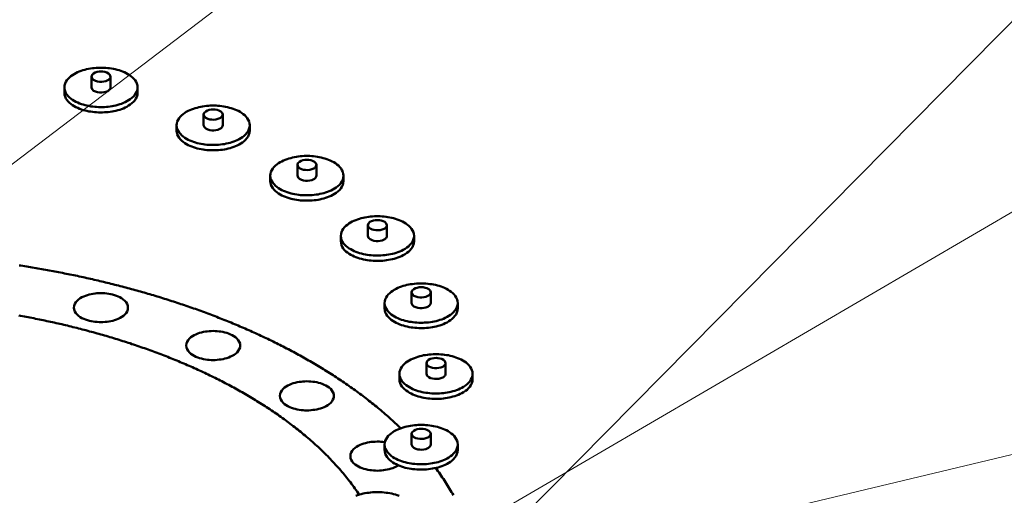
# Model space of a CAD drawing. Header units: millimetres. Extents: x 0 to 841, y 0 to 594.
# Tile 16 of 19: x 343 to 475, y 330 to 394. Entities that reach past the tile are written whole.
import ezdxf

# ---------------------------------------------------------------- set-up
doc = ezdxf.new("R2010")
doc.units = ezdxf.units.MM
doc.layers.add('COTA', color=7, linetype='CONTINUOUS', lineweight=18)
doc.layers.add('VIS', color=7, linetype='CONTINUOUS', lineweight=50)

msp = doc.modelspace()

# ---------------------------------------------------------------- linework, layer by layer
at = {"layer": 'COTA'}
for p, q in [((327.15, 362.89), (556.82, 537.58)), ((390.73, 307.34), (557.19, 475.73)), ((369.61, 306.06), (556.55, 415.13)), ((345.11, 304.58), (556.11, 354.79))]:
    msp.add_line(p, q, dxfattribs=at)
at = {"layer": 'VIS'}
for points in [[(359.19, 384.75), (359.16, 385), (359.1, 385.25), (358.99, 385.48), (358.85, 385.7), (358.69, 385.9), (358.51, 386.08), (358.31, 386.24), (358.1, 386.39), (357.88, 386.53), (357.66, 386.65), (357.43, 386.76), (357.19, 386.86), (356.95, 386.95), (356.71, 387.03), (356.46, 387.1), (356.21, 387.16), (355.96, 387.21), (355.7, 387.26), (355.45, 387.3), (355.2, 387.33), (354.94, 387.35), (354.68, 387.36), (354.43, 387.37), (354.17, 387.37), (353.91, 387.36), (353.66, 387.35), (353.4, 387.33), (353.15, 387.3), (352.89, 387.26), (352.64, 387.21), (352.39, 387.16), (352.14, 387.1), (351.89, 387.03), (351.65, 386.95), (351.41, 386.86), (351.17, 386.76), (350.94, 386.65), (350.71, 386.53), (350.49, 386.39), (350.29, 386.24), (350.09, 386.08), (349.91, 385.9), (349.74, 385.7), (349.61, 385.48), (349.5, 385.25), (349.43, 385), (349.41, 384.75)], [(355.57, 386.18), (355.49, 386.42), (355.3, 386.6), (355.07, 386.73), (354.82, 386.81), (354.56, 386.85), (354.3, 386.86), (354.04, 386.85), (353.78, 386.81), (353.53, 386.73), (353.3, 386.6), (353.11, 386.42), (353.02, 386.18)], [(353.02, 386.18), (353.12, 385.92), (353.32, 385.74), (353.57, 385.62), (353.84, 385.54), (354.12, 385.5), (354.4, 385.5), (354.67, 385.53), (354.94, 385.59), (355.2, 385.7)], [(353.02, 386.18), (353.02, 384.75)], [(355.2, 385.7), (355.29, 385.75), (355.38, 385.82), (355.45, 385.89), (355.52, 385.98), (355.56, 386.07), (355.57, 386.18)], [(355.57, 386.18), (355.57, 384.75)], [(349.41, 384.75), (349.43, 384.49), (349.5, 384.24), (349.61, 384), (349.75, 383.78), (349.92, 383.58), (350.1, 383.4), (350.3, 383.24), (350.51, 383.09), (350.74, 382.95), (350.96, 382.83), (351.2, 382.72), (351.44, 382.62), (351.68, 382.53), (351.93, 382.45), (352.18, 382.38), (352.43, 382.32), (352.69, 382.27), (352.94, 382.22), (353.2, 382.19), (353.46, 382.16), (353.72, 382.14), (353.98, 382.13), (354.24, 382.12), (354.5, 382.12), (354.76, 382.13), (355.02, 382.15), (355.27, 382.17), (355.53, 382.21), (355.79, 382.25), (356.04, 382.3), (356.3, 382.35), (356.55, 382.42), (356.8, 382.49), (357.04, 382.57), (357.29, 382.67), (357.52, 382.77), (357.75, 382.89)], [(349.41, 384.75), (349.41, 384.03)], [(349.41, 384.03), (349.43, 383.77), (349.5, 383.52), (349.61, 383.28), (349.75, 383.07), (349.92, 382.87), (350.1, 382.68), (350.3, 382.52), (350.51, 382.37), (350.74, 382.23), (350.96, 382.11), (351.2, 382), (351.44, 381.9), (351.68, 381.81), (351.93, 381.73), (352.18, 381.66), (352.43, 381.6), (352.69, 381.55), (352.94, 381.51), (353.2, 381.47), (353.46, 381.44), (353.72, 381.42), (353.98, 381.41), (354.24, 381.41), (354.5, 381.41), (354.76, 381.42), (355.02, 381.43), (355.27, 381.46), (355.53, 381.49), (355.79, 381.53), (356.04, 381.58), (356.3, 381.63), (356.55, 381.7), (356.8, 381.77), (357.04, 381.86), (357.29, 381.95), (357.52, 382.06), (357.75, 382.17)], [(353.02, 384.75), (353.12, 384.49), (353.32, 384.3), (353.57, 384.18), (353.84, 384.11), (354.12, 384.07), (354.4, 384.06), (354.67, 384.09), (354.94, 384.16), (355.2, 384.26)], [(355.2, 384.26), (355.29, 384.32), (355.38, 384.38), (355.45, 384.46), (355.52, 384.54), (355.56, 384.64), (355.57, 384.75)], [(357.75, 382.89), (357.99, 383.03), (358.22, 383.18), (358.43, 383.35), (358.63, 383.53), (358.81, 383.74), (358.97, 383.97), (359.08, 384.21), (359.16, 384.47), (359.19, 384.75)], [(357.75, 382.17), (357.99, 382.31), (358.22, 382.46), (358.43, 382.63), (358.63, 382.82), (358.81, 383.02), (358.97, 383.25), (359.08, 383.5), (359.16, 383.76), (359.19, 384.03)], [(359.19, 384.75), (359.19, 384.03)], [(374.17, 379.69), (374.15, 379.95), (374.08, 380.19), (373.98, 380.43), (373.84, 380.64), (373.68, 380.84), (373.5, 381.02), (373.3, 381.19), (373.09, 381.34), (372.87, 381.47), (372.65, 381.6), (372.42, 381.71), (372.18, 381.81), (371.94, 381.89), (371.69, 381.97), (371.45, 382.04), (371.2, 382.11), (370.95, 382.16), (370.69, 382.2), (370.44, 382.24), (370.18, 382.27), (369.93, 382.29), (369.67, 382.31), (369.42, 382.31), (369.16, 382.31), (368.9, 382.31), (368.65, 382.29), (368.39, 382.27), (368.13, 382.24), (367.88, 382.2), (367.63, 382.16), (367.38, 382.11), (367.13, 382.04), (366.88, 381.97), (366.64, 381.89), (366.4, 381.81), (366.16, 381.71), (365.93, 381.6), (365.7, 381.47), (365.48, 381.34), (365.27, 381.19), (365.08, 381.02), (364.9, 380.84), (364.73, 380.64), (364.6, 380.43), (364.49, 380.19), (364.42, 379.95), (364.4, 379.69)], [(370.56, 381.12), (370.48, 381.37), (370.29, 381.55), (370.06, 381.67), (369.81, 381.75), (369.55, 381.79), (369.29, 381.81), (369.03, 381.79), (368.77, 381.75), (368.52, 381.67), (368.29, 381.55), (368.1, 381.37), (368.01, 381.12)], [(368.01, 381.12), (368.11, 380.87), (368.31, 380.68), (368.56, 380.56), (368.83, 380.48), (369.11, 380.45), (369.38, 380.44), (369.66, 380.47), (369.93, 380.53), (370.19, 380.64)], [(368.01, 381.12), (368.01, 379.69)], [(370.19, 380.64), (370.28, 380.69), (370.37, 380.76), (370.44, 380.83), (370.5, 380.92), (370.55, 381.02), (370.56, 381.12)], [(370.56, 381.12), (370.56, 379.69)], [(364.4, 379.69), (364.42, 379.43), (364.49, 379.18), (364.6, 378.95), (364.74, 378.73), (364.91, 378.53), (365.09, 378.34), (365.29, 378.18), (365.5, 378.03), (365.72, 377.89), (365.95, 377.77), (366.19, 377.66), (366.43, 377.56), (366.67, 377.47), (366.92, 377.39), (367.17, 377.32), (367.42, 377.26), (367.68, 377.21), (367.93, 377.17), (368.19, 377.13), (368.45, 377.1), (368.71, 377.08), (368.97, 377.07), (369.23, 377.07), (369.49, 377.07), (369.74, 377.08), (370, 377.09), (370.26, 377.12), (370.52, 377.15), (370.78, 377.19), (371.03, 377.24), (371.29, 377.3), (371.54, 377.36), (371.79, 377.43), (372.03, 377.52), (372.27, 377.61), (372.51, 377.72), (372.74, 377.83)], [(364.4, 379.69), (364.4, 378.97)], [(364.4, 378.97), (364.42, 378.71), (364.49, 378.46), (364.6, 378.23), (364.74, 378.01), (364.91, 377.81), (365.09, 377.63), (365.29, 377.46), (365.5, 377.31), (365.72, 377.18), (365.95, 377.05), (366.19, 376.94), (366.43, 376.84), (366.67, 376.76), (366.92, 376.68), (367.17, 376.61), (367.42, 376.55), (367.68, 376.5), (367.93, 376.45), (368.19, 376.42), (368.45, 376.39), (368.71, 376.37), (368.97, 376.35), (369.23, 376.35), (369.49, 376.35), (369.74, 376.36), (370, 376.38), (370.26, 376.4), (370.52, 376.43), (370.78, 376.47), (371.03, 376.52), (371.29, 376.58), (371.54, 376.64), (371.79, 376.72), (372.03, 376.8), (372.27, 376.9), (372.51, 377), (372.74, 377.12)], [(368.01, 379.69), (368.11, 379.43), (368.31, 379.25), (368.56, 379.13), (368.83, 379.05), (369.11, 379.01), (369.38, 379.01), (369.66, 379.04), (369.93, 379.1), (370.19, 379.21)], [(370.19, 379.21), (370.28, 379.26), (370.37, 379.32), (370.44, 379.4), (370.5, 379.49), (370.55, 379.58), (370.56, 379.69)], [(372.74, 377.83), (372.98, 377.97), (373.21, 378.12), (373.42, 378.29), (373.62, 378.48), (373.8, 378.68), (373.95, 378.91), (374.07, 379.16), (374.15, 379.42), (374.17, 379.69)], [(372.74, 377.12), (372.98, 377.25), (373.21, 377.41), (373.42, 377.57), (373.62, 377.76), (373.8, 377.97), (373.95, 378.19), (374.07, 378.44), (374.15, 378.7), (374.17, 378.97)], [(374.17, 379.69), (374.17, 378.97)], [(386.69, 372.97), (386.67, 373.22), (386.6, 373.47), (386.49, 373.71), (386.36, 373.92), (386.2, 374.12), (386.01, 374.3), (385.82, 374.47), (385.61, 374.62), (385.39, 374.75), (385.16, 374.87), (384.93, 374.99), (384.7, 375.08), (384.45, 375.17), (384.21, 375.25), (383.96, 375.32), (383.71, 375.38), (383.46, 375.44), (383.21, 375.48), (382.96, 375.52), (382.7, 375.55), (382.45, 375.57), (382.19, 375.59), (381.93, 375.59), (381.68, 375.59), (381.42, 375.59), (381.16, 375.57), (380.91, 375.55), (380.65, 375.52), (380.4, 375.48), (380.14, 375.44), (379.89, 375.38), (379.64, 375.32), (379.4, 375.25), (379.15, 375.17), (378.91, 375.08), (378.68, 374.99), (378.44, 374.87), (378.22, 374.75), (378, 374.62), (377.79, 374.47), (377.59, 374.3), (377.41, 374.12), (377.25, 373.92), (377.11, 373.71), (377.01, 373.47), (376.94, 373.22), (376.92, 372.97)], [(383.08, 374.4), (382.99, 374.65), (382.81, 374.83), (382.57, 374.95), (382.32, 375.03), (382.07, 375.07), (381.8, 375.09), (381.54, 375.07), (381.28, 375.03), (381.03, 374.95), (380.8, 374.83), (380.61, 374.65), (380.53, 374.4)], [(380.53, 374.4), (380.62, 374.15), (380.83, 373.96), (381.08, 373.84), (381.35, 373.76), (381.62, 373.73), (381.9, 373.72), (382.18, 373.75), (382.45, 373.81), (382.71, 373.92)], [(380.53, 374.4), (380.53, 372.97)], [(382.71, 373.92), (382.8, 373.97), (382.88, 374.04), (382.96, 374.11), (383.02, 374.2), (383.06, 374.3), (383.08, 374.4)], [(383.08, 374.4), (383.08, 372.97)], [(376.92, 372.97), (376.94, 372.71), (377.01, 372.46), (377.12, 372.23), (377.26, 372.01), (377.42, 371.81), (377.61, 371.62), (377.81, 371.46), (378.02, 371.31), (378.24, 371.17), (378.47, 371.05), (378.7, 370.94), (378.94, 370.84), (379.19, 370.75), (379.44, 370.67), (379.69, 370.6), (379.94, 370.54), (380.19, 370.49), (380.45, 370.45), (380.71, 370.41), (380.96, 370.38), (381.22, 370.36), (381.48, 370.35), (381.74, 370.35), (382, 370.35), (382.26, 370.36), (382.52, 370.37), (382.78, 370.4), (383.04, 370.43), (383.29, 370.47), (383.55, 370.52), (383.8, 370.57), (384.05, 370.64), (384.3, 370.71), (384.55, 370.8), (384.79, 370.89), (385.03, 371), (385.26, 371.11)], [(376.92, 372.97), (376.92, 372.25)], [(376.92, 372.25), (376.94, 371.99), (377.01, 371.74), (377.12, 371.51), (377.26, 371.29), (377.42, 371.09), (377.61, 370.91), (377.81, 370.74), (378.02, 370.59), (378.24, 370.46), (378.47, 370.33), (378.7, 370.22), (378.94, 370.12), (379.19, 370.04), (379.44, 369.96), (379.69, 369.89), (379.94, 369.83), (380.19, 369.77), (380.45, 369.73), (380.71, 369.7), (380.96, 369.67), (381.22, 369.65), (381.48, 369.63), (381.74, 369.63), (382, 369.63), (382.26, 369.64), (382.52, 369.66), (382.78, 369.68), (383.04, 369.71), (383.29, 369.75), (383.55, 369.8), (383.8, 369.86), (384.05, 369.92), (384.3, 370), (384.55, 370.08), (384.79, 370.18), (385.03, 370.28), (385.26, 370.4)], [(380.53, 372.97), (380.62, 372.71), (380.83, 372.53), (381.08, 372.41), (381.35, 372.33), (381.62, 372.29), (381.9, 372.29), (382.18, 372.32), (382.45, 372.38), (382.71, 372.49)], [(382.71, 372.49), (382.8, 372.54), (382.88, 372.6), (382.96, 372.68), (383.02, 372.77), (383.06, 372.86), (383.08, 372.97)], [(385.26, 371.11), (385.5, 371.25), (385.72, 371.4), (385.94, 371.57), (386.14, 371.76), (386.32, 371.96), (386.47, 372.19), (386.59, 372.44), (386.67, 372.7), (386.69, 372.97)], [(385.26, 370.4), (385.5, 370.53), (385.72, 370.69), (385.94, 370.85), (386.14, 371.04), (386.32, 371.25), (386.47, 371.47), (386.59, 371.72), (386.67, 371.98), (386.69, 372.25)], [(386.69, 372.97), (386.69, 372.25)], [(396.11, 364.92), (396.09, 365.18), (396.02, 365.43), (395.91, 365.66), (395.78, 365.88), (395.61, 366.07), (395.43, 366.26), (395.23, 366.42), (395.03, 366.57), (394.81, 366.71), (394.58, 366.83), (394.35, 366.94), (394.11, 367.04), (393.87, 367.13), (393.63, 367.21), (393.38, 367.28), (393.13, 367.34), (392.88, 367.39), (392.63, 367.44), (392.37, 367.47), (392.12, 367.5), (391.86, 367.52), (391.61, 367.54), (391.35, 367.55), (391.09, 367.55), (390.84, 367.54), (390.58, 367.52), (390.32, 367.5), (390.07, 367.47), (389.82, 367.44), (389.56, 367.39), (389.31, 367.34), (389.06, 367.28), (388.81, 367.21), (388.57, 367.13), (388.33, 367.04), (388.09, 366.94), (387.86, 366.83), (387.64, 366.71), (387.42, 366.57), (387.21, 366.42), (387.01, 366.26), (386.83, 366.07), (386.67, 365.88), (386.53, 365.66), (386.42, 365.43), (386.36, 365.18), (386.33, 364.92)], [(392.5, 366.36), (392.41, 366.6), (392.22, 366.78), (391.99, 366.9), (391.74, 366.98), (391.48, 367.03), (391.22, 367.04), (390.96, 367.03), (390.7, 366.98), (390.45, 366.9), (390.22, 366.78), (390.03, 366.6), (389.95, 366.36)], [(389.95, 366.36), (390.04, 366.1), (390.25, 365.92), (390.5, 365.79), (390.76, 365.72), (391.04, 365.68), (391.32, 365.67), (391.6, 365.7), (391.87, 365.77), (392.12, 365.87)], [(389.95, 366.36), (389.95, 364.92)], [(392.12, 365.87), (392.21, 365.93), (392.3, 365.99), (392.38, 366.07), (392.44, 366.15), (392.48, 366.25), (392.5, 366.36)], [(392.5, 366.36), (392.5, 364.92)], [(386.33, 364.92), (386.36, 364.66), (386.43, 364.41), (386.53, 364.18), (386.67, 363.96), (386.84, 363.76), (387.02, 363.58), (387.23, 363.41), (387.44, 363.26), (387.66, 363.13), (387.89, 363), (388.12, 362.89), (388.36, 362.79), (388.61, 362.71), (388.85, 362.63), (389.1, 362.56), (389.36, 362.5), (389.61, 362.44), (389.87, 362.4), (390.12, 362.37), (390.38, 362.34), (390.64, 362.32), (390.9, 362.3), (391.16, 362.3), (391.42, 362.3), (391.68, 362.31), (391.94, 362.33), (392.2, 362.35), (392.45, 362.38), (392.71, 362.42), (392.97, 362.47), (393.22, 362.53), (393.47, 362.59), (393.72, 362.67), (393.97, 362.75), (394.21, 362.85), (394.45, 362.95), (394.68, 363.07)], [(386.33, 364.92), (386.33, 364.21)], [(389.95, 364.92), (390.04, 364.67), (390.25, 364.48), (390.5, 364.36), (390.76, 364.28), (391.04, 364.24), (391.32, 364.24), (391.6, 364.27), (391.87, 364.33), (392.12, 364.44)], [(392.12, 364.44), (392.21, 364.49), (392.3, 364.56), (392.38, 364.63), (392.44, 364.72), (392.48, 364.82), (392.5, 364.92)], [(394.68, 363.07), (394.91, 363.2), (395.14, 363.36), (395.36, 363.52), (395.56, 363.71), (395.74, 363.92), (395.89, 364.14), (396.01, 364.39), (396.08, 364.65), (396.11, 364.92)], [(396.11, 364.92), (396.11, 364.21)], [(386.33, 364.21), (386.36, 363.95), (386.43, 363.7), (386.53, 363.46), (386.67, 363.24), (386.84, 363.04), (387.02, 362.86), (387.23, 362.69), (387.44, 362.54), (387.66, 362.41), (387.89, 362.29), (388.12, 362.18), (388.36, 362.08), (388.61, 361.99), (388.85, 361.91), (389.1, 361.84), (389.36, 361.78), (389.61, 361.73), (389.87, 361.68), (390.12, 361.65), (390.38, 361.62), (390.64, 361.6), (390.9, 361.59), (391.16, 361.58), (391.42, 361.58), (391.68, 361.59), (391.94, 361.61), (392.2, 361.63), (392.45, 361.67), (392.71, 361.71), (392.97, 361.75), (393.22, 361.81), (393.47, 361.88), (393.72, 361.95), (393.97, 362.03), (394.21, 362.13), (394.45, 362.23), (394.68, 362.35)], [(394.68, 362.35), (394.91, 362.49), (395.14, 362.64), (395.36, 362.81), (395.56, 362.99), (395.74, 363.2), (395.89, 363.43), (396.01, 363.67), (396.08, 363.93), (396.11, 364.21)], [(394.33, 339.24), (394.15, 339.42), (393.97, 339.59), (393.78, 339.77), (393.59, 339.94), (393.41, 340.12), (393.22, 340.29), (393.03, 340.46), (392.84, 340.63), (392.65, 340.8), (392.45, 340.97), (392.26, 341.14), (392.07, 341.3), (391.87, 341.47), (391.68, 341.64), (391.48, 341.8), (391.29, 341.96), (391.09, 342.13), (390.89, 342.29), (390.69, 342.45), (390.49, 342.61), (390.29, 342.77), (390.09, 342.92), (389.89, 343.08), (389.69, 343.24), (389.48, 343.39), (389.28, 343.55), (389.08, 343.7), (388.87, 343.85), (388.66, 344.01), (388.46, 344.16), (388.25, 344.31), (388.04, 344.46), (387.84, 344.6), (387.63, 344.75), (387.42, 344.9), (387.21, 345.05), (387, 345.19), (386.79, 345.34), (386.58, 345.48), (386.36, 345.62), (386.15, 345.76), (385.94, 345.9), (385.72, 346.05), (385.51, 346.19), (385.3, 346.32), (385.08, 346.46), (384.87, 346.6), (384.65, 346.74), (384.43, 346.87), (384.22, 347.01), (384, 347.14), (383.78, 347.27), (383.56, 347.41), (383.34, 347.54), (383.12, 347.67), (382.9, 347.8), (382.68, 347.93), (382.46, 348.06), (382.24, 348.19), (382.02, 348.31), (381.8, 348.44), (381.57, 348.57), (381.35, 348.69), (381.13, 348.82), (380.9, 348.94), (380.68, 349.06), (380.46, 349.19), (380.23, 349.31), (380.01, 349.43), (379.78, 349.55), (379.55, 349.67), (379.33, 349.79), (379.1, 349.91), (378.87, 350.02), (378.65, 350.14), (378.42, 350.26), (378.19, 350.37), (377.96, 350.49), (377.73, 350.6), (377.51, 350.71), (377.28, 350.83), (377.05, 350.94), (376.82, 351.05), (376.59, 351.16), (376.35, 351.27), (376.12, 351.38), (375.89, 351.49), (375.66, 351.6), (375.43, 351.7), (375.2, 351.81), (374.96, 351.92), (374.73, 352.02), (374.5, 352.13), (374.27, 352.23), (374.03, 352.34), (373.8, 352.44), (373.56, 352.54), (373.33, 352.64), (373.09, 352.74), (372.86, 352.84), (372.62, 352.94), (372.39, 353.04), (372.15, 353.14), (371.92, 353.24), (371.68, 353.34), (371.44, 353.44), (371.21, 353.53), (370.97, 353.63), (370.73, 353.72), (370.49, 353.82), (370.26, 353.91), (370.02, 354), (369.78, 354.1), (369.54, 354.19), (369.3, 354.28), (369.06, 354.37), (368.83, 354.46), (368.59, 354.55), (368.35, 354.64), (368.11, 354.73), (367.87, 354.82), (367.63, 354.91), (367.39, 354.99), (367.15, 355.08), (366.91, 355.17), (366.66, 355.25), (366.42, 355.34), (366.18, 355.42), (365.94, 355.5), (365.7, 355.59), (365.46, 355.67), (365.21, 355.75), (364.97, 355.83), (364.73, 355.91), (364.49, 355.99), (364.24, 356.07), (364, 356.15), (363.76, 356.23), (363.51, 356.31), (363.27, 356.39), (363.03, 356.46), (362.78, 356.54), (362.54, 356.62), (362.3, 356.69), (362.05, 356.77), (361.81, 356.84), (361.56, 356.92), (361.32, 356.99), (361.07, 357.06), (360.83, 357.13), (360.58, 357.21), (360.34, 357.28), (360.09, 357.35), (359.84, 357.42), (359.6, 357.49), (359.35, 357.56), (359.11, 357.63), (358.86, 357.69), (358.61, 357.76), (358.37, 357.83), (358.12, 357.9), (357.87, 357.96), (357.63, 358.03), (357.38, 358.09), (357.13, 358.16), (356.88, 358.22), (356.64, 358.29), (356.39, 358.35), (356.14, 358.41), (355.89, 358.47), (355.64, 358.54), (355.4, 358.6), (355.15, 358.66), (354.9, 358.72), (354.65, 358.78), (354.4, 358.84), (354.15, 358.9), (353.91, 358.95), (353.66, 359.01), (353.41, 359.07), (353.16, 359.13), (352.91, 359.18), (352.66, 359.24), (352.41, 359.29), (352.16, 359.35), (351.91, 359.4), (351.66, 359.46), (351.41, 359.51), (351.16, 359.57), (350.91, 359.62), (350.66, 359.67), (350.41, 359.72), (350.16, 359.77), (349.91, 359.82), (349.66, 359.87), (349.41, 359.92), (349.16, 359.97), (348.91, 360.02), (348.65, 360.07), (348.4, 360.12), (348.15, 360.17), (347.9, 360.21), (347.65, 360.26), (347.4, 360.31), (347.15, 360.35), (346.9, 360.4), (346.64, 360.44), (346.39, 360.49), (346.14, 360.53), (345.89, 360.57), (345.64, 360.62), (345.38, 360.66), (345.13, 360.7), (344.88, 360.74), (344.63, 360.79), (344.38, 360.83), (344.12, 360.87), (343.87, 360.91), (343.62, 360.95), (343.37, 360.98)], [(401.96, 355.95), (401.93, 356.21), (401.86, 356.45), (401.76, 356.69), (401.62, 356.9), (401.46, 357.1), (401.28, 357.29), (401.08, 357.45), (400.87, 357.6), (400.65, 357.73), (400.43, 357.86), (400.2, 357.97), (399.96, 358.07), (399.72, 358.16), (399.47, 358.24), (399.23, 358.31), (398.98, 358.37), (398.73, 358.42), (398.47, 358.46), (398.22, 358.5), (397.97, 358.53), (397.71, 358.55), (397.45, 358.57), (397.2, 358.57), (396.94, 358.57), (396.68, 358.57), (396.43, 358.55), (396.17, 358.53), (395.92, 358.5), (395.66, 358.46), (395.41, 358.42), (395.16, 358.37), (394.91, 358.31), (394.66, 358.24), (394.42, 358.16), (394.18, 358.07), (393.94, 357.97), (393.71, 357.86), (393.48, 357.73), (393.26, 357.6), (393.06, 357.45), (392.86, 357.29), (392.68, 357.1), (392.51, 356.9), (392.38, 356.69), (392.27, 356.45), (392.2, 356.21), (392.18, 355.95)], [(398.34, 357.39), (398.26, 357.63), (398.07, 357.81), (397.84, 357.93), (397.59, 358.01), (397.33, 358.06), (397.07, 358.07), (396.81, 358.06), (396.55, 358.01), (396.3, 357.93), (396.07, 357.81), (395.88, 357.63), (395.79, 357.39)], [(350.69, 355.34), (350.72, 355.6), (350.81, 355.85), (350.95, 356.07), (351.12, 356.27), (351.32, 356.44), (351.53, 356.59), (351.76, 356.73), (352, 356.84), (352.24, 356.94), (352.49, 357.02), (352.74, 357.09), (353, 357.15), (353.25, 357.2), (353.51, 357.24), (353.77, 357.26), (354.04, 357.28), (354.3, 357.28), (354.56, 357.28), (354.82, 357.26), (355.08, 357.24), (355.34, 357.2), (355.6, 357.15), (355.86, 357.09), (356.11, 357.02), (356.36, 356.94), (356.6, 356.84), (356.84, 356.73), (357.06, 356.59), (357.28, 356.44), (357.47, 356.27), (357.65, 356.07), (357.79, 355.85), (357.88, 355.6), (357.91, 355.34)], [(357.91, 355.34), (357.88, 355.6), (357.79, 355.85), (357.65, 356.07), (357.47, 356.27), (357.28, 356.44), (357.06, 356.59), (356.84, 356.73), (356.6, 356.84), (356.36, 356.94), (356.11, 357.02), (355.86, 357.09), (355.6, 357.15), (355.34, 357.2), (355.08, 357.24), (354.82, 357.26), (354.56, 357.28), (354.3, 357.28), (354.04, 357.28), (353.77, 357.26), (353.51, 357.24), (353.25, 357.2), (353, 357.15), (352.74, 357.09), (352.49, 357.02), (352.24, 356.94), (352, 356.84), (351.76, 356.73), (351.53, 356.59), (351.32, 356.44), (351.12, 356.27), (350.95, 356.07), (350.81, 355.85), (350.72, 355.6), (350.69, 355.34)], [(395.79, 357.39), (395.89, 357.13), (396.09, 356.94), (396.34, 356.82), (396.61, 356.75), (396.89, 356.71), (397.16, 356.7), (397.44, 356.73), (397.71, 356.8), (397.97, 356.9)], [(395.79, 357.39), (395.79, 355.95)], [(397.97, 356.9), (398.06, 356.96), (398.15, 357.02), (398.22, 357.1), (398.29, 357.18), (398.33, 357.28), (398.34, 357.39)], [(398.34, 357.39), (398.34, 355.95)], [(356.85, 353.97), (356.62, 353.86), (356.37, 353.76), (356.13, 353.67), (355.87, 353.6), (355.62, 353.54), (355.36, 353.49), (355.1, 353.45), (354.84, 353.43), (354.57, 353.41), (354.31, 353.41), (354.05, 353.41), (353.78, 353.43), (353.52, 353.45), (353.26, 353.49), (353, 353.53), (352.75, 353.59), (352.49, 353.66), (352.25, 353.75), (352, 353.85), (351.76, 353.96), (351.54, 354.09), (351.32, 354.25), (351.12, 354.42), (350.95, 354.62), (350.81, 354.84), (350.72, 355.08), (350.69, 355.34)], [(350.69, 355.34), (350.72, 355.08), (350.81, 354.84), (350.95, 354.62), (351.12, 354.42), (351.32, 354.25), (351.54, 354.09), (351.76, 353.96), (352, 353.85), (352.25, 353.75), (352.49, 353.66), (352.75, 353.59), (353, 353.53), (353.26, 353.49), (353.52, 353.45), (353.78, 353.43), (354.05, 353.41), (354.31, 353.41), (354.57, 353.41), (354.84, 353.43), (355.1, 353.45), (355.36, 353.49), (355.62, 353.54), (355.87, 353.6), (356.13, 353.67), (356.37, 353.76), (356.62, 353.86), (356.85, 353.97)], [(357.91, 355.34), (357.88, 355.09), (357.79, 354.84), (357.65, 354.62), (357.48, 354.43), (357.29, 354.26), (357.08, 354.11), (356.85, 353.97)], [(356.85, 353.97), (357.08, 354.11), (357.29, 354.26), (357.48, 354.43), (357.65, 354.62), (357.79, 354.84), (357.88, 355.09), (357.91, 355.34)], [(392.18, 355.95), (392.2, 355.69), (392.27, 355.44), (392.38, 355.21), (392.52, 354.99), (392.69, 354.79), (392.87, 354.61), (393.07, 354.44), (393.28, 354.29), (393.5, 354.16), (393.73, 354.03), (393.97, 353.92), (394.21, 353.82), (394.45, 353.73), (394.7, 353.66), (394.95, 353.59), (395.2, 353.53), (395.46, 353.47), (395.71, 353.43), (395.97, 353.39), (396.23, 353.37), (396.49, 353.35), (396.75, 353.33), (397.01, 353.33), (397.27, 353.33), (397.53, 353.34), (397.79, 353.36), (398.04, 353.38), (398.3, 353.41), (398.56, 353.45), (398.81, 353.5), (399.07, 353.56), (399.32, 353.62), (399.57, 353.7), (399.81, 353.78), (400.05, 353.87), (400.29, 353.98), (400.52, 354.1)], [(392.18, 355.95), (392.18, 355.23)], [(392.18, 355.23), (392.2, 354.98), (392.27, 354.73), (392.38, 354.49), (392.52, 354.27), (392.69, 354.07), (392.87, 353.89), (393.07, 353.72), (393.28, 353.57), (393.5, 353.44), (393.73, 353.32), (393.97, 353.21), (394.21, 353.11), (394.45, 353.02), (394.7, 352.94), (394.95, 352.87), (395.2, 352.81), (395.46, 352.76), (395.71, 352.71), (395.97, 352.68), (396.23, 352.65), (396.49, 352.63), (396.75, 352.62), (397.01, 352.61), (397.27, 352.61), (397.53, 352.62), (397.79, 352.64), (398.04, 352.66), (398.3, 352.7), (398.56, 352.74), (398.81, 352.78), (399.07, 352.84), (399.32, 352.91), (399.57, 352.98), (399.81, 353.06), (400.05, 353.16), (400.29, 353.26), (400.52, 353.38)], [(395.79, 355.95), (395.89, 355.69), (396.09, 355.51), (396.34, 355.39), (396.61, 355.31), (396.89, 355.27), (397.16, 355.27), (397.44, 355.3), (397.71, 355.36), (397.97, 355.47)], [(397.97, 355.47), (398.06, 355.52), (398.15, 355.59), (398.22, 355.66), (398.29, 355.75), (398.33, 355.85), (398.34, 355.95)], [(400.52, 354.1), (400.76, 354.23), (400.99, 354.38), (401.2, 354.55), (401.4, 354.74), (401.58, 354.95), (401.73, 355.17), (401.85, 355.42), (401.93, 355.68), (401.96, 355.95)], [(400.52, 353.38), (400.76, 353.52), (400.99, 353.67), (401.2, 353.84), (401.4, 354.02), (401.58, 354.23), (401.73, 354.45), (401.85, 354.7), (401.93, 354.96), (401.96, 355.23)], [(401.96, 355.95), (401.96, 355.23)], [(388.8, 330.37), (388.65, 330.58), (388.51, 330.79), (388.36, 331), (388.22, 331.21), (388.07, 331.42), (387.91, 331.63), (387.76, 331.83), (387.61, 332.03), (387.45, 332.24), (387.29, 332.44), (387.13, 332.64), (386.97, 332.84), (386.81, 333.03), (386.65, 333.23), (386.48, 333.43), (386.32, 333.62), (386.15, 333.81), (385.98, 334), (385.81, 334.19), (385.64, 334.38), (385.46, 334.57), (385.29, 334.76), (385.11, 334.94), (384.94, 335.13), (384.76, 335.31), (384.58, 335.5), (384.4, 335.68), (384.22, 335.86), (384.04, 336.04), (383.85, 336.21), (383.67, 336.39), (383.48, 336.57), (383.29, 336.74), (383.11, 336.91), (382.92, 337.09), (382.73, 337.26), (382.54, 337.43), (382.35, 337.6), (382.15, 337.77), (381.96, 337.93), (381.76, 338.1), (381.57, 338.26), (381.37, 338.43), (381.18, 338.59), (380.98, 338.75), (380.78, 338.91), (380.58, 339.07), (380.38, 339.23), (380.18, 339.39), (379.98, 339.54), (379.77, 339.7), (379.57, 339.85), (379.36, 340.01), (379.16, 340.16), (378.95, 340.31), (378.75, 340.46), (378.54, 340.61), (378.33, 340.76), (378.12, 340.91), (377.91, 341.06), (377.7, 341.2), (377.49, 341.35), (377.28, 341.49), (377.07, 341.63), (376.86, 341.77), (376.64, 341.92), (376.43, 342.06), (376.21, 342.19), (376, 342.33), (375.78, 342.47), (375.57, 342.61), (375.35, 342.74), (375.13, 342.88), (374.92, 343.01), (374.7, 343.14), (374.48, 343.28), (374.26, 343.41), (374.04, 343.54), (373.82, 343.67), (373.6, 343.79), (373.38, 343.92), (373.15, 344.05), (372.93, 344.17), (372.71, 344.3), (372.49, 344.42), (372.26, 344.55), (372.04, 344.67), (371.81, 344.79), (371.59, 344.91), (371.36, 345.03), (371.14, 345.15), (370.91, 345.27), (370.68, 345.39), (370.45, 345.51), (370.23, 345.62), (370, 345.74), (369.77, 345.85), (369.54, 345.97), (369.31, 346.08), (369.08, 346.19), (368.85, 346.3), (368.62, 346.41), (368.39, 346.52), (368.16, 346.63), (367.93, 346.74), (367.7, 346.85), (367.46, 346.96), (367.23, 347.06), (367, 347.17), (366.77, 347.27), (366.53, 347.38), (366.3, 347.48), (366.06, 347.58), (365.83, 347.68), (365.59, 347.78), (365.36, 347.88), (365.12, 347.98), (364.89, 348.08), (364.65, 348.18), (364.42, 348.28), (364.18, 348.37), (363.94, 348.47), (363.7, 348.57), (363.47, 348.66), (363.23, 348.76), (362.99, 348.85), (362.75, 348.94), (362.51, 349.03), (362.28, 349.12), (362.04, 349.21), (361.8, 349.3), (361.56, 349.39), (361.32, 349.48), (361.08, 349.57), (360.84, 349.66), (360.6, 349.74), (360.36, 349.83), (360.12, 349.92), (359.87, 350), (359.63, 350.08), (359.39, 350.17), (359.15, 350.25), (358.91, 350.33), (358.66, 350.41), (358.42, 350.49), (358.18, 350.58), (357.94, 350.65), (357.69, 350.73), (357.45, 350.81), (357.21, 350.89), (356.96, 350.97), (356.72, 351.04), (356.47, 351.12), (356.23, 351.19), (355.99, 351.27), (355.74, 351.34), (355.5, 351.42), (355.25, 351.49), (355.01, 351.56), (354.76, 351.63), (354.51, 351.7), (354.27, 351.77), (354.02, 351.84), (353.78, 351.91), (353.53, 351.98), (353.28, 352.05), (353.04, 352.12), (352.79, 352.18), (352.54, 352.25), (352.3, 352.32), (352.05, 352.38), (351.8, 352.44), (351.55, 352.51), (351.31, 352.57), (351.06, 352.63), (350.81, 352.7), (350.56, 352.76), (350.31, 352.82), (350.07, 352.88), (349.82, 352.94), (349.57, 353), (349.32, 353.06), (349.07, 353.12), (348.82, 353.17), (348.57, 353.23), (348.32, 353.29), (348.07, 353.34), (347.82, 353.4), (347.57, 353.45), (347.32, 353.51), (347.07, 353.56), (346.82, 353.62), (346.57, 353.67), (346.32, 353.72), (346.07, 353.77), (345.82, 353.82), (345.57, 353.87), (345.32, 353.92), (345.07, 353.97), (344.82, 354.02), (344.57, 354.07), (344.32, 354.12), (344.07, 354.17), (343.82, 354.21), (343.56, 354.26), (343.31, 354.3)], [(388.8, 330.37), (388.65, 330.58), (388.51, 330.79), (388.36, 331), (388.22, 331.21), (388.07, 331.42), (387.91, 331.63), (387.76, 331.83), (387.61, 332.03), (387.45, 332.24), (387.29, 332.44), (387.13, 332.64), (386.97, 332.84), (386.81, 333.03), (386.65, 333.23), (386.48, 333.43), (386.32, 333.62), (386.15, 333.81), (385.98, 334), (385.81, 334.19), (385.64, 334.38), (385.46, 334.57), (385.29, 334.76), (385.11, 334.94), (384.94, 335.13), (384.76, 335.31), (384.58, 335.5), (384.4, 335.68), (384.22, 335.86), (384.04, 336.04), (383.85, 336.21), (383.67, 336.39), (383.48, 336.57), (383.29, 336.74), (383.11, 336.91), (382.92, 337.09), (382.73, 337.26), (382.54, 337.43), (382.35, 337.6), (382.15, 337.77), (381.96, 337.93), (381.76, 338.1), (381.57, 338.26), (381.37, 338.43), (381.18, 338.59), (380.98, 338.75), (380.78, 338.91), (380.58, 339.07), (380.38, 339.23), (380.18, 339.39), (379.98, 339.54), (379.77, 339.7), (379.57, 339.85), (379.36, 340.01), (379.16, 340.16), (378.95, 340.31), (378.75, 340.46), (378.54, 340.61), (378.33, 340.76), (378.12, 340.91), (377.91, 341.06), (377.7, 341.2), (377.49, 341.35), (377.28, 341.49), (377.07, 341.63), (376.86, 341.77), (376.64, 341.92), (376.43, 342.06), (376.21, 342.19), (376, 342.33), (375.78, 342.47), (375.57, 342.61), (375.35, 342.74), (375.13, 342.88), (374.92, 343.01), (374.7, 343.14), (374.48, 343.28), (374.26, 343.41), (374.04, 343.54), (373.82, 343.67), (373.6, 343.79), (373.38, 343.92), (373.15, 344.05), (372.93, 344.17), (372.71, 344.3), (372.49, 344.42), (372.26, 344.55), (372.04, 344.67), (371.81, 344.79), (371.59, 344.91), (371.36, 345.03), (371.14, 345.15), (370.91, 345.27), (370.68, 345.39), (370.45, 345.51), (370.23, 345.62), (370, 345.74), (369.77, 345.85), (369.54, 345.97), (369.31, 346.08), (369.08, 346.19), (368.85, 346.3), (368.62, 346.41), (368.39, 346.52), (368.16, 346.63), (367.93, 346.74), (367.7, 346.85), (367.46, 346.96), (367.23, 347.06), (367, 347.17), (366.77, 347.27), (366.53, 347.38), (366.3, 347.48), (366.06, 347.58), (365.83, 347.68), (365.59, 347.78), (365.36, 347.88), (365.12, 347.98), (364.89, 348.08), (364.65, 348.18), (364.42, 348.28), (364.18, 348.37), (363.94, 348.47), (363.7, 348.57), (363.47, 348.66), (363.23, 348.76), (362.99, 348.85), (362.75, 348.94), (362.51, 349.03), (362.28, 349.12), (362.04, 349.21), (361.8, 349.3), (361.56, 349.39), (361.32, 349.48), (361.08, 349.57), (360.84, 349.66), (360.6, 349.74), (360.36, 349.83), (360.12, 349.92), (359.87, 350), (359.63, 350.08), (359.39, 350.17), (359.15, 350.25), (358.91, 350.33), (358.66, 350.41), (358.42, 350.49), (358.18, 350.58), (357.94, 350.65), (357.69, 350.73), (357.45, 350.81), (357.21, 350.89), (356.96, 350.97), (356.72, 351.04), (356.47, 351.12), (356.23, 351.19), (355.99, 351.27), (355.74, 351.34), (355.5, 351.42), (355.25, 351.49), (355.01, 351.56), (354.76, 351.63), (354.51, 351.7), (354.27, 351.77), (354.02, 351.84), (353.78, 351.91), (353.53, 351.98), (353.28, 352.05), (353.04, 352.12), (352.79, 352.18), (352.54, 352.25), (352.3, 352.32), (352.05, 352.38), (351.8, 352.44), (351.55, 352.51), (351.31, 352.57), (351.06, 352.63), (350.81, 352.7), (350.56, 352.76), (350.31, 352.82), (350.07, 352.88), (349.82, 352.94), (349.57, 353), (349.32, 353.06), (349.07, 353.12), (348.82, 353.17), (348.57, 353.23), (348.32, 353.29), (348.07, 353.34), (347.82, 353.4), (347.57, 353.45), (347.32, 353.51), (347.07, 353.56), (346.82, 353.62), (346.57, 353.67), (346.32, 353.72), (346.07, 353.77), (345.82, 353.82), (345.57, 353.87), (345.32, 353.92), (345.07, 353.97), (344.82, 354.02), (344.57, 354.07), (344.32, 354.12), (344.07, 354.17), (343.82, 354.21), (343.56, 354.26), (343.31, 354.3)], [(365.67, 350.29), (365.71, 350.55), (365.8, 350.79), (365.94, 351.02), (366.11, 351.21), (366.31, 351.39), (366.52, 351.54), (366.75, 351.67), (366.98, 351.78), (367.23, 351.88), (367.48, 351.97), (367.73, 352.04), (367.98, 352.1), (368.24, 352.15), (368.5, 352.18), (368.76, 352.21), (369.02, 352.22), (369.29, 352.23), (369.55, 352.22), (369.81, 352.21), (370.07, 352.18), (370.33, 352.15), (370.59, 352.1), (370.85, 352.04), (371.1, 351.97), (371.35, 351.88), (371.59, 351.78), (371.83, 351.67), (372.05, 351.54), (372.27, 351.39), (372.46, 351.21), (372.64, 351.02), (372.77, 350.79), (372.87, 350.55), (372.9, 350.29)], [(372.9, 350.29), (372.87, 350.55), (372.77, 350.79), (372.64, 351.02), (372.46, 351.21), (372.27, 351.39), (372.05, 351.54), (371.83, 351.67), (371.59, 351.78), (371.35, 351.88), (371.1, 351.97), (370.85, 352.04), (370.59, 352.1), (370.33, 352.15), (370.07, 352.18), (369.81, 352.21), (369.55, 352.22), (369.29, 352.23), (369.02, 352.22), (368.76, 352.21), (368.5, 352.18), (368.24, 352.15), (367.98, 352.1), (367.73, 352.04), (367.48, 351.97), (367.23, 351.88), (366.98, 351.78), (366.75, 351.67), (366.52, 351.54), (366.31, 351.39), (366.11, 351.21), (365.94, 351.02), (365.8, 350.79), (365.71, 350.55), (365.67, 350.29)], [(371.84, 348.92), (371.61, 348.8), (371.36, 348.7), (371.11, 348.62), (370.86, 348.54), (370.6, 348.48), (370.35, 348.43), (370.09, 348.4), (369.82, 348.37), (369.56, 348.35), (369.3, 348.35), (369.04, 348.35), (368.77, 348.37), (368.51, 348.39), (368.25, 348.43), (367.99, 348.48), (367.74, 348.54), (367.48, 348.61), (367.23, 348.69), (366.99, 348.79), (366.75, 348.91), (366.53, 349.04), (366.31, 349.19), (366.11, 349.36), (365.94, 349.56), (365.8, 349.78), (365.71, 350.03), (365.67, 350.29)], [(365.67, 350.29), (365.71, 350.03), (365.8, 349.78), (365.94, 349.56), (366.11, 349.36), (366.31, 349.19), (366.53, 349.04), (366.75, 348.91), (366.99, 348.79), (367.23, 348.69), (367.48, 348.61), (367.74, 348.54), (367.99, 348.48), (368.25, 348.43), (368.51, 348.39), (368.77, 348.37), (369.04, 348.35), (369.3, 348.35), (369.56, 348.35), (369.82, 348.37), (370.09, 348.4), (370.35, 348.43), (370.6, 348.48), (370.86, 348.54), (371.11, 348.62), (371.36, 348.7), (371.61, 348.8), (371.84, 348.92)], [(372.9, 350.29), (372.87, 350.03), (372.78, 349.79), (372.64, 349.57), (372.47, 349.37), (372.28, 349.2), (372.07, 349.05), (371.84, 348.92)], [(371.84, 348.92), (372.07, 349.05), (372.28, 349.2), (372.47, 349.37), (372.64, 349.57), (372.78, 349.79), (372.87, 350.03), (372.9, 350.29)], [(372.9, 350.29), (372.9, 350.29)], [(403.94, 346.51), (403.91, 346.76), (403.85, 347.01), (403.74, 347.24), (403.6, 347.46), (403.44, 347.66), (403.26, 347.84), (403.06, 348.01), (402.85, 348.16), (402.64, 348.29), (402.41, 348.41), (402.18, 348.52), (401.94, 348.62), (401.7, 348.71), (401.46, 348.79), (401.21, 348.86), (400.96, 348.92), (400.71, 348.98), (400.46, 349.02), (400.2, 349.06), (399.95, 349.09), (399.69, 349.11), (399.44, 349.12), (399.18, 349.13), (398.92, 349.13), (398.66, 349.12), (398.41, 349.11), (398.15, 349.09), (397.9, 349.06), (397.64, 349.02), (397.39, 348.98), (397.14, 348.92), (396.89, 348.86), (396.64, 348.79), (396.4, 348.71), (396.16, 348.62), (395.92, 348.52), (395.69, 348.41), (395.46, 348.29), (395.25, 348.16), (395.04, 348.01), (394.84, 347.84), (394.66, 347.66), (394.5, 347.46), (394.36, 347.24), (394.25, 347.01), (394.19, 346.76), (394.16, 346.51)], [(400.32, 347.94), (400.24, 348.19), (400.05, 348.37), (399.82, 348.49), (399.57, 348.57), (399.31, 348.61), (399.05, 348.63), (398.79, 348.61), (398.53, 348.57), (398.28, 348.49), (398.05, 348.37), (397.86, 348.19), (397.78, 347.94)], [(397.78, 347.94), (397.87, 347.68), (398.08, 347.5), (398.33, 347.38), (398.59, 347.3), (398.87, 347.26), (399.15, 347.26), (399.42, 347.29), (399.69, 347.35), (399.95, 347.46)], [(397.78, 347.94), (397.78, 346.51)], [(399.95, 347.46), (400.04, 347.51), (400.13, 347.58), (400.2, 347.65), (400.27, 347.74), (400.31, 347.84), (400.32, 347.94)], [(400.32, 347.94), (400.32, 346.51)], [(394.16, 346.51), (394.19, 346.25), (394.26, 346), (394.36, 345.76), (394.5, 345.54), (394.67, 345.34), (394.85, 345.16), (395.05, 345), (395.27, 344.85), (395.49, 344.71), (395.72, 344.59), (395.95, 344.48), (396.19, 344.38), (396.43, 344.29), (396.68, 344.21), (396.93, 344.14), (397.19, 344.08), (397.44, 344.03), (397.7, 343.99), (397.95, 343.95), (398.21, 343.92), (398.47, 343.9), (398.73, 343.89), (398.99, 343.88), (399.25, 343.89), (399.51, 343.9), (399.77, 343.91), (400.03, 343.94), (400.28, 343.97), (400.54, 344.01), (400.8, 344.06), (401.05, 344.11), (401.3, 344.18), (401.55, 344.25), (401.79, 344.34), (402.04, 344.43), (402.27, 344.54), (402.51, 344.65)], [(394.16, 346.51), (394.16, 345.79)], [(397.78, 346.51), (397.87, 346.25), (398.08, 346.07), (398.33, 345.94), (398.59, 345.87), (398.87, 345.83), (399.15, 345.83), (399.42, 345.85), (399.69, 345.92), (399.95, 346.02)], [(399.95, 346.02), (400.04, 346.08), (400.13, 346.14), (400.2, 346.22), (400.27, 346.3), (400.31, 346.4), (400.32, 346.51)], [(402.51, 344.65), (402.74, 344.79), (402.97, 344.94), (403.19, 345.11), (403.38, 345.3), (403.56, 345.5), (403.72, 345.73), (403.84, 345.97), (403.91, 346.24), (403.94, 346.51)], [(403.94, 346.51), (403.94, 345.79)], [(378.19, 343.57), (378.22, 343.83), (378.32, 344.07), (378.45, 344.3), (378.63, 344.49), (378.82, 344.67), (379.04, 344.82), (379.27, 344.95), (379.5, 345.06), (379.74, 345.16), (379.99, 345.25), (380.25, 345.32), (380.5, 345.38), (380.76, 345.42), (381.02, 345.46), (381.28, 345.49), (381.54, 345.5), (381.8, 345.51), (382.07, 345.5), (382.33, 345.49), (382.59, 345.46), (382.85, 345.42), (383.11, 345.38), (383.36, 345.32), (383.61, 345.25), (383.86, 345.16), (384.11, 345.06), (384.34, 344.95), (384.57, 344.82), (384.78, 344.67), (384.98, 344.49), (385.15, 344.3), (385.29, 344.07), (385.38, 343.83), (385.42, 343.57)], [(385.42, 343.57), (385.38, 343.83), (385.29, 344.07), (385.15, 344.3), (384.98, 344.49), (384.78, 344.67), (384.57, 344.82), (384.34, 344.95), (384.11, 345.06), (383.86, 345.16), (383.61, 345.25), (383.36, 345.32), (383.11, 345.38), (382.85, 345.42), (382.59, 345.46), (382.33, 345.49), (382.07, 345.5), (381.8, 345.51), (381.54, 345.5), (381.28, 345.49), (381.02, 345.46), (380.76, 345.42), (380.5, 345.38), (380.25, 345.32), (379.99, 345.25), (379.74, 345.16), (379.5, 345.06), (379.27, 344.95), (379.04, 344.82), (378.82, 344.67), (378.63, 344.49), (378.45, 344.3), (378.32, 344.07), (378.22, 343.83), (378.19, 343.57)], [(394.16, 345.79), (394.19, 345.53), (394.26, 345.28), (394.36, 345.05), (394.5, 344.83), (394.67, 344.63), (394.85, 344.45), (395.05, 344.28), (395.27, 344.13), (395.49, 343.99), (395.72, 343.87), (395.95, 343.76), (396.19, 343.66), (396.43, 343.57), (396.68, 343.49), (396.93, 343.43), (397.19, 343.36), (397.44, 343.31), (397.7, 343.27), (397.95, 343.23), (398.21, 343.21), (398.47, 343.18), (398.73, 343.17), (398.99, 343.17), (399.25, 343.17), (399.51, 343.18), (399.77, 343.19), (400.03, 343.22), (400.28, 343.25), (400.54, 343.29), (400.8, 343.34), (401.05, 343.4), (401.3, 343.46), (401.55, 343.54), (401.79, 343.62), (402.04, 343.71), (402.27, 343.82), (402.51, 343.94)], [(402.51, 343.94), (402.74, 344.07), (402.97, 344.22), (403.19, 344.39), (403.38, 344.58), (403.56, 344.78), (403.72, 345.01), (403.84, 345.26), (403.91, 345.52), (403.94, 345.79)], [(384.36, 342.2), (384.12, 342.08), (383.88, 341.98), (383.63, 341.89), (383.38, 341.82), (383.12, 341.76), (382.86, 341.71), (382.6, 341.68), (382.34, 341.65), (382.08, 341.63), (381.82, 341.63), (381.55, 341.63), (381.29, 341.65), (381.03, 341.67), (380.77, 341.71), (380.51, 341.76), (380.25, 341.82), (380, 341.89), (379.75, 341.97), (379.51, 342.07), (379.27, 342.19), (379.04, 342.32), (378.83, 342.47), (378.63, 342.64), (378.46, 342.84), (378.32, 343.06), (378.22, 343.31), (378.19, 343.57)], [(378.19, 343.57), (378.22, 343.31), (378.32, 343.06), (378.46, 342.84), (378.63, 342.64), (378.83, 342.47), (379.04, 342.32), (379.27, 342.19), (379.51, 342.07), (379.75, 341.97), (380, 341.89), (380.25, 341.82), (380.51, 341.76), (380.77, 341.71), (381.03, 341.67), (381.29, 341.65), (381.55, 341.63), (381.82, 341.63), (382.08, 341.63), (382.34, 341.65), (382.6, 341.68), (382.86, 341.71), (383.12, 341.76), (383.38, 341.82), (383.63, 341.89), (383.88, 341.98), (384.12, 342.08), (384.36, 342.2)], [(378.19, 343.57), (378.19, 343.57)], [(385.42, 343.57), (385.38, 343.31), (385.29, 343.07), (385.16, 342.85), (384.99, 342.65), (384.79, 342.48), (384.58, 342.33), (384.36, 342.2)], [(384.36, 342.2), (384.58, 342.33), (384.79, 342.48), (384.99, 342.65), (385.16, 342.85), (385.29, 343.07), (385.38, 343.31), (385.42, 343.57)], [(401.96, 337.06), (401.93, 337.32), (401.86, 337.57), (401.76, 337.8), (401.62, 338.02), (401.46, 338.22), (401.28, 338.4), (401.08, 338.56), (400.87, 338.71), (400.65, 338.85), (400.43, 338.97), (400.2, 339.08), (399.96, 339.18), (399.72, 339.27), (399.47, 339.35), (399.23, 339.42), (398.98, 339.48), (398.73, 339.53), (398.47, 339.58), (398.22, 339.61), (397.97, 339.64), (397.71, 339.66), (397.45, 339.68), (397.2, 339.69), (396.94, 339.69), (396.68, 339.68), (396.43, 339.66), (396.17, 339.64), (395.92, 339.61), (395.66, 339.58), (395.41, 339.53), (395.16, 339.48), (394.91, 339.42), (394.66, 339.35), (394.42, 339.27), (394.18, 339.18), (393.94, 339.08), (393.71, 338.97), (393.48, 338.85), (393.26, 338.71), (393.06, 338.56), (392.86, 338.4), (392.68, 338.22), (392.51, 338.02), (392.38, 337.8), (392.27, 337.57), (392.2, 337.32), (392.18, 337.06)], [(398.34, 338.5), (398.26, 338.74), (398.07, 338.92), (397.84, 339.04), (397.59, 339.12), (397.33, 339.17), (397.07, 339.18), (396.81, 339.17), (396.55, 339.12), (396.3, 339.04), (396.07, 338.92), (395.88, 338.74), (395.79, 338.5)], [(395.79, 338.5), (395.89, 338.24), (396.09, 338.06), (396.34, 337.93), (396.61, 337.86), (396.89, 337.82), (397.16, 337.82), (397.44, 337.84), (397.71, 337.91), (397.97, 338.01)], [(395.79, 338.5), (395.79, 337.06)], [(397.97, 338.01), (398.06, 338.07), (398.15, 338.13), (398.22, 338.21), (398.29, 338.29), (398.33, 338.39), (398.34, 338.5)], [(398.34, 338.5), (398.34, 337.06)], [(387.61, 335.52), (387.64, 335.78), (387.73, 336.02), (387.87, 336.24), (388.04, 336.44), (388.23, 336.61), (388.44, 336.76), (388.67, 336.89), (388.9, 337.01), (389.14, 337.11), (389.39, 337.19), (389.64, 337.26), (389.89, 337.32), (390.15, 337.37), (390.4, 337.41), (390.66, 337.44), (390.92, 337.45), (391.18, 337.46), (391.44, 337.46), (391.7, 337.44), (391.96, 337.42), (392.22, 337.39)], [(392.22, 337.39), (391.96, 337.42), (391.7, 337.44), (391.44, 337.46), (391.18, 337.46), (390.92, 337.45), (390.66, 337.44), (390.4, 337.41), (390.15, 337.37), (389.89, 337.32), (389.64, 337.26), (389.39, 337.19), (389.14, 337.11), (388.9, 337.01), (388.67, 336.89), (388.44, 336.76), (388.23, 336.61), (388.04, 336.44), (387.87, 336.24), (387.73, 336.02), (387.64, 335.78), (387.61, 335.52)], [(392.18, 337.06), (392.2, 336.81), (392.27, 336.56), (392.38, 336.32), (392.52, 336.1), (392.69, 335.9), (392.87, 335.72), (393.07, 335.55), (393.28, 335.4), (393.5, 335.27), (393.73, 335.14), (393.97, 335.03), (394.21, 334.94), (394.45, 334.85), (394.7, 334.77), (394.95, 334.7), (395.2, 334.64), (395.46, 334.59), (395.71, 334.54), (395.97, 334.51), (396.23, 334.48), (396.49, 334.46), (396.75, 334.45), (397.01, 334.44), (397.27, 334.44), (397.53, 334.45), (397.79, 334.47), (398.04, 334.49), (398.3, 334.52), (398.56, 334.56), (398.81, 334.61), (399.07, 334.67), (399.32, 334.73), (399.57, 334.81), (399.81, 334.89), (400.05, 334.99), (400.29, 335.09), (400.52, 335.21)], [(392.18, 337.06), (392.18, 336.35)], [(395.79, 337.06), (395.89, 336.81), (396.09, 336.62), (396.34, 336.5), (396.61, 336.42), (396.89, 336.39), (397.16, 336.38), (397.44, 336.41), (397.71, 336.47), (397.97, 336.58)], [(397.97, 336.58), (398.06, 336.63), (398.15, 336.7), (398.22, 336.77), (398.29, 336.86), (398.33, 336.96), (398.34, 337.06)], [(400.52, 335.21), (400.76, 335.34), (400.99, 335.5), (401.2, 335.66), (401.4, 335.85), (401.58, 336.06), (401.73, 336.28), (401.85, 336.53), (401.93, 336.79), (401.96, 337.06)], [(401.96, 337.06), (401.96, 336.35)], [(393.78, 334.15), (393.54, 334.03), (393.3, 333.93), (393.05, 333.85), (392.8, 333.78), (392.54, 333.72), (392.28, 333.67), (392.02, 333.63), (391.76, 333.6), (391.5, 333.59), (391.23, 333.58), (390.97, 333.59), (390.71, 333.6), (390.45, 333.63), (390.19, 333.66), (389.93, 333.71), (389.67, 333.77), (389.42, 333.84), (389.17, 333.93), (388.92, 334.02), (388.69, 334.14), (388.46, 334.27), (388.25, 334.42), (388.05, 334.6), (387.87, 334.79), (387.73, 335.02), (387.64, 335.26), (387.61, 335.52)], [(387.61, 335.52), (387.64, 335.26), (387.73, 335.02), (387.87, 334.79), (388.05, 334.6), (388.25, 334.42), (388.46, 334.27), (388.69, 334.14), (388.92, 334.02), (389.17, 333.93), (389.42, 333.84), (389.67, 333.77), (389.93, 333.71), (390.19, 333.66), (390.45, 333.63), (390.71, 333.6), (390.97, 333.59), (391.23, 333.58), (391.5, 333.59), (391.76, 333.6), (392.02, 333.63), (392.28, 333.67), (392.54, 333.72), (392.8, 333.78), (393.05, 333.85), (393.3, 333.93), (393.54, 334.03), (393.78, 334.15)], [(392.18, 336.35), (392.2, 336.09), (392.27, 335.84), (392.38, 335.6), (392.52, 335.38), (392.69, 335.18), (392.87, 335), (393.07, 334.84), (393.28, 334.69), (393.5, 334.55), (393.73, 334.43), (393.97, 334.32), (394.21, 334.22), (394.45, 334.13), (394.7, 334.05), (394.95, 333.98), (395.2, 333.92), (395.46, 333.87), (395.71, 333.83), (395.97, 333.79), (396.23, 333.76), (396.49, 333.74), (396.75, 333.73), (397.01, 333.72), (397.27, 333.72), (397.53, 333.73), (397.79, 333.75), (398.04, 333.78), (398.3, 333.81), (398.56, 333.85), (398.81, 333.9), (399.07, 333.95), (399.32, 334.02), (399.57, 334.09), (399.81, 334.18), (400.05, 334.27), (400.29, 334.37), (400.52, 334.49)], [(400.52, 334.49), (400.76, 334.63), (400.99, 334.78), (401.2, 334.95), (401.4, 335.13), (401.58, 335.34), (401.73, 335.57), (401.85, 335.81), (401.93, 336.07), (401.96, 336.35)], [(394.02, 334.29), (393.98, 334.27), (393.94, 334.24), (393.9, 334.22), (393.86, 334.2), (393.82, 334.17), (393.78, 334.15)], [(393.78, 334.15), (393.82, 334.17), (393.86, 334.2), (393.9, 334.22), (393.94, 334.24), (393.98, 334.27), (394.02, 334.29)], [(401.38, 330.29), (401.25, 330.51), (401.12, 330.73), (400.99, 330.95), (400.86, 331.17), (400.73, 331.39), (400.59, 331.61), (400.46, 331.83), (400.32, 332.04), (400.18, 332.26), (400.04, 332.47), (399.89, 332.68), (399.75, 332.9), (399.6, 333.11), (399.46, 333.32), (399.31, 333.52), (399.16, 333.73), (399.01, 333.94)], [(394.11, 330.21), (393.87, 330.3), (393.63, 330.38), (393.38, 330.45), (393.13, 330.51), (392.88, 330.56), (392.63, 330.61), (392.37, 330.64), (392.12, 330.67), (391.86, 330.69), (391.61, 330.71), (391.35, 330.72), (391.09, 330.72), (390.84, 330.71), (390.58, 330.69), (390.32, 330.67), (390.07, 330.64), (389.82, 330.61), (389.56, 330.56), (389.31, 330.51), (389.06, 330.45), (388.81, 330.38), (388.57, 330.3), (388.33, 330.21)]]:
    msp.add_lwpolyline(points, dxfattribs=at)

doc.saveas('drawing.dxf')
